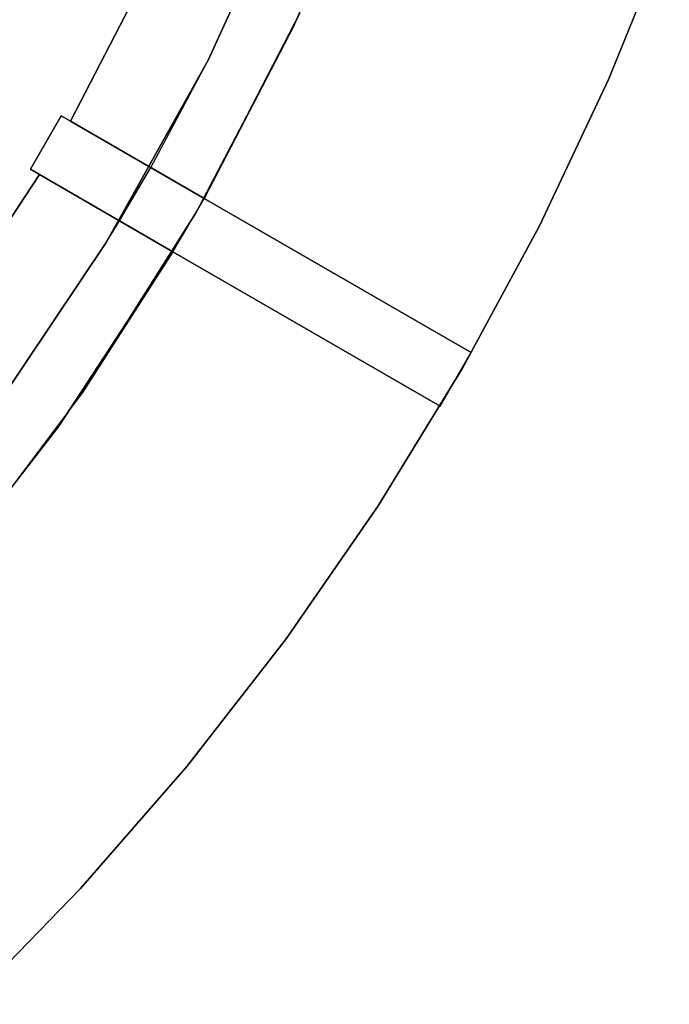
# Model space of a CAD drawing. Extents: x -47 to 47, y -122 to 0.
# Tile 9 of 28: x 34 to 44, y -109 to -93. Entities that reach past the tile are written whole.
import ezdxf

# ---------------------------------------------------------------- set-up
doc = ezdxf.new("R2010")
doc.units = 0
doc.header["$LTSCALE"] = 25.4
doc.layers.get('0').update_dxf_attribs({"linetype": 'CONTINUOUS'})

# ---------------------------------------------------------------- blocks, each defined once
blk = doc.blocks.new('NL2500034645_STL')
at = {"color": 0}
for p, q in [((39.738, -90.071, -55), (38.397, -93.219, -55)), ((39.738, -90.071, 54), (38.397, -93.219, 54)), ((39.738, -90.071, -55), (38.397, -93.219, -55)), ((39.738, -90.071, 54), (38.397, -93.219, 54)), ((37.015, -93.765, 145), (38.421, -90.686, 145)), ((38.421, -90.686, 155), (37.015, -93.765, 155)), ((38.421, -90.686, 155), (37.015, -93.765, 155)), ((37.015, -93.765, 145), (38.421, -90.686, 145)), ((44.484, -91.655, -52), (43.499, -94.081, -52)), ((43.499, -94.081, -57), (44.484, -91.655, -57)), ((44.484, -91.655, -52), (43.499, -94.081, -52)), ((43.499, -94.081, -57), (44.484, -91.655, -57)), ((36.232, -91.948, 65), (34.783, -94.752, 65)), ((34.783, -94.752, 55), (36.232, -91.948, 55)), ((36.232, -91.948, 65), (34.783, -94.752, 65)), ((34.783, -94.752, 55), (36.232, -91.948, 55)), ((34.783, -94.752, -50), (36.232, -91.948, -50)), ((34.783, -94.752, 54), (36.232, -91.948, 54)), ((34.783, -94.752, -50), (36.232, -91.948, -50)), ((34.783, -94.752, 54), (36.232, -91.948, 54)), ((36.948, -96.003, 145), (38.498, -93.005, 145)), ((38.498, -93.005, 155), (36.948, -96.003, 155)), ((36.948, -96.003, 145), (38.498, -93.005, 145)), ((36.948, -96.003, 65), (38.498, -93.005, 65)), ((38.498, -93.005, 155), (36.948, -96.003, 155)), ((36.948, -96.003, 55), (38.498, -93.005, 55)), ((36.948, -96.003, 65), (38.498, -93.005, 65)), ((36.948, -96.003, 55), (38.498, -93.005, 55)), ((38.397, -93.219, -55), (36.806, -96.25, -55)), ((38.397, -93.219, -55), (36.806, -96.25, -55)), ((38.397, -93.219, -55), (36.948, -96.003, -52)), ((38.397, -93.219, 54), (36.948, -96.003, 54)), ((38.397, -93.219, -55), (36.948, -96.003, -52)), ((38.397, -93.219, 54), (36.948, -96.003, 54)), ((38.397, -93.219, 54), (38.397, -93.219, -55)), ((38.397, -93.219, 54), (38.397, -93.219, -55)), ((37.015, -93.765, 155), (35.362, -96.72, 155)), ((35.362, -96.72, 155), (37.015, -93.765, 145)), ((35.362, -96.72, 155), (37.015, -93.765, 145)), ((37.015, -93.765, 155), (35.362, -96.72, 155)), ((36.082, -95.503, 145), (37.015, -93.765, 145)), ((36.082, -95.503, 145), (37.015, -93.765, 145)), ((37.015, -93.765, 155), (37.015, -93.765, 145)), ((37.015, -93.765, 155), (37.015, -93.765, 145)), ((43.499, -94.081, -52), (42.382, -96.448, -52)), ((42.382, -96.448, -57), (43.499, -94.081, -57)), ((43.499, -94.081, -52), (42.382, -96.448, -52)), ((42.382, -96.448, -57), (43.499, -94.081, -57)), ((43.499, -94.081, -52), (43.499, -94.081, -57)), ((43.499, -94.081, -52), (43.499, -94.081, -57)), ((34.132, -95.532, 65), (34.632, -94.666, 65)), ((34.632, -94.666, -50), (34.132, -95.532, -50)), ((34.132, -95.532, 65), (34.632, -94.666, 65)), ((34.632, -94.666, -50), (34.132, -95.532, -50)), ((34.783, -94.752, -50), (34.632, -94.666, -50)), ((34.632, -94.666, -50), (34.632, -94.666, 65)), ((34.632, -94.666, 65), (34.783, -94.752, 65)), ((34.632, -94.666, -50), (34.632, -94.666, 65)), ((34.632, -94.666, 65), (34.783, -94.752, 65)), ((34.783, -94.752, -50), (34.632, -94.666, -50)), ((34.783, -94.752, 54), (34.783, -94.752, -50)), ((34.783, -94.752, 65), (34.783, -94.752, 55)), ((34.783, -94.752, 55), (36.948, -96.003, 55)), ((36.948, -96.003, 54), (34.783, -94.752, 54)), ((34.783, -94.752, 55), (36.948, -96.003, 55)), ((34.783, -94.752, 65), (34.783, -94.752, 55)), ((34.783, -94.752, 54), (34.783, -94.752, -50)), ((36.948, -96.003, 54), (34.783, -94.752, 54)), ((34.278, -95.616, 65), (34.132, -95.532, 65)), ((34.132, -95.532, 65), (34.132, -95.532, -50)), ((34.132, -95.532, -50), (34.278, -95.616, -50)), ((34.132, -95.532, 65), (34.132, -95.532, -50)), ((34.278, -95.616, 65), (34.132, -95.532, 65)), ((34.132, -95.532, -50), (34.278, -95.616, -50)), ((35.362, -96.72, 155), (36.082, -95.503, 145)), ((35.362, -96.72, 155), (36.082, -95.503, 145)), ((35.577, -96.366, 65), (36.082, -95.503, 65)), ((35.577, -96.366, 65), (36.082, -95.503, 65)), ((36.948, -96.003, 65), (36.082, -95.503, 65)), ((36.082, -95.503, 65), (36.082, -95.503, 145)), ((36.082, -95.503, 145), (36.948, -96.003, 145)), ((36.082, -95.503, 145), (36.948, -96.003, 145)), ((36.948, -96.003, 65), (36.082, -95.503, 65)), ((36.082, -95.503, 65), (36.082, -95.503, 145)), ((34.278, -95.616, 65), (32.546, -98.254, 65)), ((32.546, -98.254, 55), (34.278, -95.616, 55)), ((34.278, -95.616, 65), (32.546, -98.254, 65)), ((32.546, -98.254, 55), (34.278, -95.616, 55)), ((32.546, -98.254, -50), (34.278, -95.616, -50)), ((32.546, -98.254, 54), (34.278, -95.616, 54)), ((32.546, -98.254, -50), (34.278, -95.616, -50)), ((32.546, -98.254, 54), (34.278, -95.616, 54)), ((36.443, -96.866, 55), (34.278, -95.616, 55)), ((34.278, -95.616, 55), (34.278, -95.616, 65)), ((34.278, -95.616, -50), (34.278, -95.616, 54)), ((34.278, -95.616, 54), (36.443, -96.866, 54)), ((36.443, -96.866, 55), (34.278, -95.616, 55)), ((34.278, -95.616, 55), (34.278, -95.616, 65)), ((34.278, -95.616, -50), (34.278, -95.616, 54)), ((34.278, -95.616, 54), (36.443, -96.866, 54)), ((36.806, -96.25, -52), (36.948, -96.003, -52)), ((36.806, -96.25, -55), (36.948, -96.003, -52)), ((36.806, -96.25, -52), (36.948, -96.003, -52)), ((36.806, -96.25, -55), (36.948, -96.003, -52)), ((36.948, -96.003, 55), (36.948, -96.003, 65)), ((36.948, -96.003, 145), (36.948, -96.003, 155)), ((36.948, -96.003, 155), (41.274, -98.5, 155)), ((41.274, -98.5, -52), (36.948, -96.003, -52)), ((36.948, -96.003, -52), (36.948, -96.003, 54)), ((36.948, -96.003, 145), (36.948, -96.003, 155)), ((36.948, -96.003, 155), (41.274, -98.5, 155)), ((41.274, -98.5, -52), (36.948, -96.003, -52)), ((36.948, -96.003, 55), (36.948, -96.003, 65)), ((36.948, -96.003, -52), (36.948, -96.003, 54)), ((36.806, -96.25, -55), (34.977, -99.143, -55)), ((34.977, -99.143, -55), (36.806, -96.25, -52)), ((34.977, -99.143, -55), (36.806, -96.25, -52)), ((36.806, -96.25, -55), (34.977, -99.143, -55)), ((36.443, -96.866, -52), (36.806, -96.25, -52)), ((36.443, -96.866, -52), (36.806, -96.25, -52)), ((36.806, -96.25, -55), (36.806, -96.25, -52)), ((36.806, -96.25, -55), (36.806, -96.25, -52)), ((35.362, -96.72, 145), (35.577, -96.366, 145)), ((35.362, -96.72, 155), (35.577, -96.366, 145)), ((35.362, -96.72, 145), (35.577, -96.366, 145)), ((35.362, -96.72, 155), (35.577, -96.366, 145)), ((36.443, -96.866, 145), (35.577, -96.366, 145)), ((35.577, -96.366, 145), (35.577, -96.366, 65)), ((35.577, -96.366, 65), (36.443, -96.866, 65)), ((36.443, -96.866, 145), (35.577, -96.366, 145)), ((35.577, -96.366, 65), (36.443, -96.866, 65)), ((35.577, -96.366, 145), (35.577, -96.366, 65)), ((42.382, -96.448, -52), (41.136, -98.75, -52)), ((41.136, -98.75, -57), (42.382, -96.448, -57)), ((42.382, -96.448, -52), (41.136, -98.75, -52)), ((41.136, -98.75, -57), (42.382, -96.448, -57)), ((42.382, -96.448, -52), (42.382, -96.448, -57)), ((42.382, -96.448, -52), (42.382, -96.448, -57)), ((33.474, -99.53, 145), (35.362, -96.72, 145)), ((35.362, -96.72, 155), (33.474, -99.53, 155)), ((35.362, -96.72, 155), (33.474, -99.53, 155)), ((33.474, -99.53, 145), (35.362, -96.72, 145)), ((35.362, -96.72, 155), (35.362, -96.72, 145)), ((35.362, -96.72, 155), (35.362, -96.72, 145)), ((34.594, -99.688, 145), (36.443, -96.866, 145)), ((36.443, -96.866, 155), (34.594, -99.688, 155)), ((34.594, -99.688, 145), (36.443, -96.866, 145)), ((34.594, -99.688, 65), (36.443, -96.866, 65)), ((36.443, -96.866, 155), (34.594, -99.688, 155)), ((34.594, -99.688, 55), (36.443, -96.866, 55)), ((34.594, -99.688, 65), (36.443, -96.866, 65)), ((34.594, -99.688, 55), (36.443, -96.866, 55)), ((36.443, -96.866, -52), (34.977, -99.143, -55)), ((36.443, -96.866, -52), (34.977, -99.143, -55)), ((36.443, -96.866, 54), (34.977, -99.143, 54)), ((36.443, -96.866, 54), (34.977, -99.143, 54)), ((36.443, -96.866, 65), (36.443, -96.866, 55)), ((36.443, -96.866, 54), (36.443, -96.866, -52)), ((36.443, -96.866, -52), (40.774, -99.366, -52)), ((40.774, -99.366, 155), (36.443, -96.866, 155)), ((36.443, -96.866, 155), (36.443, -96.866, 145)), ((36.443, -96.866, 155), (36.443, -96.866, 145)), ((40.774, -99.366, 155), (36.443, -96.866, 155)), ((36.443, -96.866, 65), (36.443, -96.866, 55)), ((36.443, -96.866, -52), (40.774, -99.366, -52)), ((36.443, -96.866, 54), (36.443, -96.866, -52)), ((40.774, -99.366, 155), (41.274, -98.5, 155)), ((40.774, -99.366, -52), (41.274, -98.5, -52)), ((40.774, -99.366, 155), (41.274, -98.5, 155)), ((40.774, -99.366, -52), (41.274, -98.5, -52)), ((41.274, -98.5, 155), (41.274, -98.5, -52)), ((41.274, -98.5, 155), (41.274, -98.5, -52)), ((41.136, -98.75, -52), (39.765, -100.98, -52)), ((39.765, -100.98, -57), (41.136, -98.75, -57)), ((41.136, -98.75, -52), (39.765, -100.98, -52)), ((39.765, -100.98, -57), (41.136, -98.75, -57)), ((41.136, -98.75, -52), (41.136, -98.75, -57)), ((41.136, -98.75, -52), (41.136, -98.75, -57)), ((34.977, -99.143, -55), (32.921, -101.879, -55)), ((34.977, -99.143, -55), (32.921, -101.879, -55)), ((34.977, -99.143, 54), (32.921, -101.879, 54)), ((34.977, -99.143, 54), (32.921, -101.879, 54)), ((34.977, -99.143, -55), (34.977, -99.143, 54)), ((34.977, -99.143, -55), (34.977, -99.143, 54)), ((40.774, -99.366, -52), (40.774, -99.366, 155)), ((40.774, -99.366, -52), (40.774, -99.366, 155)), ((32.526, -102.355, 145), (34.594, -99.688, 145)), ((34.594, -99.688, 155), (32.526, -102.355, 155)), ((32.526, -102.355, 145), (34.594, -99.688, 145)), ((32.526, -102.355, 65), (34.594, -99.688, 65)), ((34.594, -99.688, 155), (32.526, -102.355, 155)), ((32.526, -102.355, 55), (34.594, -99.688, 55)), ((32.526, -102.355, 65), (34.594, -99.688, 65)), ((32.526, -102.355, 55), (34.594, -99.688, 55)), ((34.594, -99.688, 145), (34.594, -99.688, 155)), ((34.594, -99.688, 145), (34.594, -99.688, 155)), ((34.594, -99.688, 55), (34.594, -99.688, 65)), ((34.594, -99.688, 55), (34.594, -99.688, 65)), ((39.765, -100.98, -52), (38.274, -103.131, -52)), ((38.274, -103.131, -57), (39.765, -100.98, -57)), ((39.765, -100.98, -52), (38.274, -103.131, -52)), ((38.274, -103.131, -57), (39.765, -100.98, -57)), ((39.765, -100.98, -52), (39.765, -100.98, -57)), ((39.765, -100.98, -52), (39.765, -100.98, -57)), ((38.274, -103.131, -52), (36.666, -105.197, -52)), ((36.666, -105.197, -57), (38.274, -103.131, -57)), ((38.274, -103.131, -52), (36.666, -105.197, -52)), ((36.666, -105.197, -57), (38.274, -103.131, -57)), ((38.274, -103.131, -52), (38.274, -103.131, -57)), ((38.274, -103.131, -52), (38.274, -103.131, -57)), ((36.666, -105.197, -52), (34.947, -107.171, -52)), ((34.947, -107.171, -57), (36.666, -105.197, -57)), ((36.666, -105.197, -52), (34.947, -107.171, -52)), ((34.947, -107.171, -57), (36.666, -105.197, -57)), ((36.666, -105.197, -52), (36.666, -105.197, -57)), ((36.666, -105.197, -52), (36.666, -105.197, -57)), ((34.947, -107.171, -52), (33.122, -109.047, -52)), ((33.122, -109.047, -57), (34.947, -107.171, -57)), ((34.947, -107.171, -52), (33.122, -109.047, -52)), ((33.122, -109.047, -57), (34.947, -107.171, -57)), ((34.947, -107.171, -52), (34.947, -107.171, -57)), ((34.947, -107.171, -52), (34.947, -107.171, -57))]:
    blk.add_line(p, q, dxfattribs=at)

msp = doc.modelspace()

# ---------------------------------------------------------------- block references
at = {"color": 0}
msp.add_blockref('NL2500034645_STL', (0, 0), dxfattribs=at)

doc.saveas('drawing.dxf')
